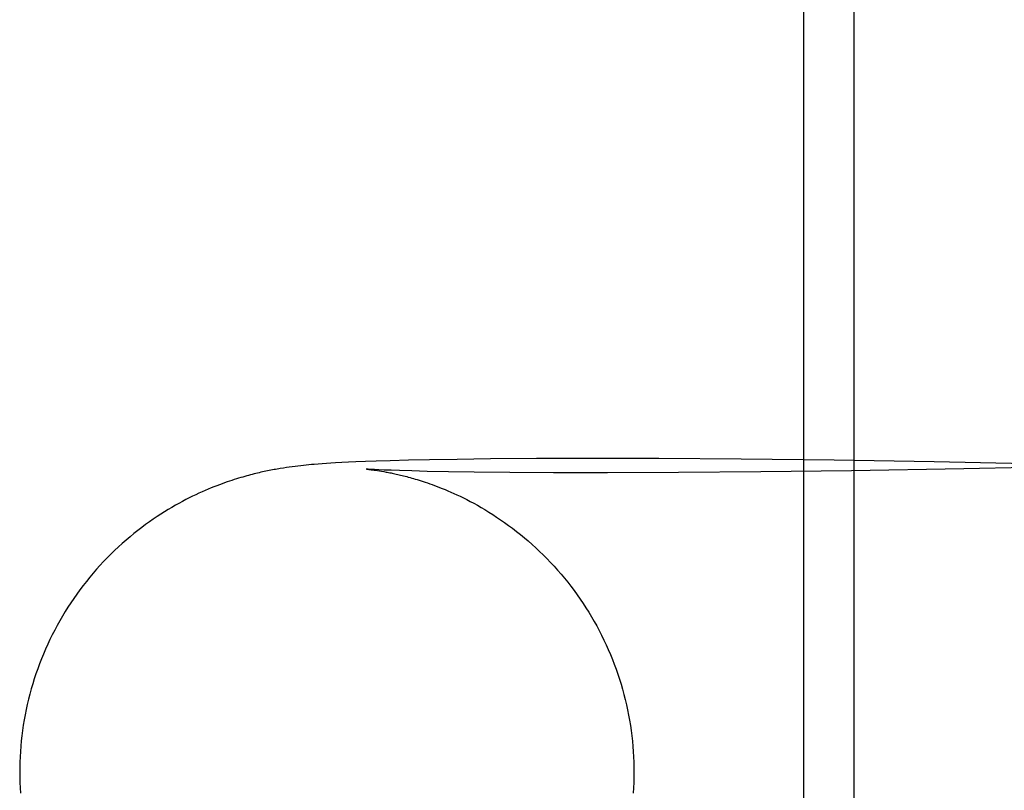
# Model space of a CAD drawing. Header units: inches. Extents: x 0 to 245, y 0 to 158.
# Tile 30 of 159: x 74.9524 to 75.015, y 77.9966 to 78.0455. Entities that reach past the tile are written whole.
import ezdxf

# ---------------------------------------------------------------- set-up
doc = ezdxf.new("R2010")
doc.units = ezdxf.units.IN
doc.header["$LTSCALE"] = 13.466196
doc.header["$MEASUREMENT"] = 0
doc.linetypes.add('HIDDEN', pattern=[0.2, 0.1, -0.1])
doc.layers.add('DEFAULT_2', color=8, linetype='HIDDEN')

msp = doc.modelspace()

# ---------------------------------------------------------------- linework, layer by layer
at = {"layer": 'DEFAULT_2', "color": 8, "linetype": 'HIDDEN'}
for p, q in [((74.964465, 76.578425), (74.964465, 78.828425)), ((75.002212, 78.047175), (75.002212, 77.890925)), ((75.005417, 78.047175), (75.005417, 77.890925)), ((74.969566, 78.017093), (74.969379, 78.017066)), ((74.969751, 78.017118), (74.969566, 78.017093)), ((74.969933, 78.017141), (74.969751, 78.017118)), ((74.970112, 78.017163), (74.969933, 78.017141)), ((74.970289, 78.017183), (74.970112, 78.017163)), ((74.970462, 78.017202), (74.970289, 78.017183)), ((74.970633, 78.01722), (74.970462, 78.017202)), ((74.970803, 78.017236), (74.970633, 78.01722)), ((74.970971, 78.017252), (74.970803, 78.017236)), ((74.971138, 78.017266), (74.970971, 78.017252)), ((74.971392, 78.017287), (74.971138, 78.017266)), ((74.971652, 78.017306), (74.971392, 78.017287)), ((74.97192, 78.017325), (74.971652, 78.017306)), ((74.972199, 78.017343), (74.97192, 78.017325)), ((74.97249, 78.017361), (74.972199, 78.017343)), ((74.972897, 78.017383), (74.97249, 78.017361)), ((74.973329, 78.017404), (74.972897, 78.017383)), ((74.97379, 78.017425), (74.973329, 78.017404)), ((74.974411, 78.01745), (74.97379, 78.017425)), ((74.975086, 78.017473), (74.974411, 78.01745)), ((74.975975, 78.017501), (74.975086, 78.017473)), ((74.977138, 78.017531), (74.975975, 78.017501)), ((74.978464, 78.017559), (74.977138, 78.017531)), ((74.980228, 78.017588), (74.978464, 78.017559)), ((74.982335, 78.017613), (74.980228, 78.017588)), ((74.985262, 78.017634), (74.982335, 78.017613)), ((74.988592, 78.017643), (74.985262, 78.017634)), ((74.993027, 78.017634), (74.988592, 78.017643)), ((74.998265, 78.017598), (74.993027, 78.017634)), ((75.004156, 78.01753), (74.998265, 78.017598)), ((75.010505, 78.017428), (75.004156, 78.01753)), ((75.018273, 78.017267), (75.010505, 78.017428)), ((75.020044, 78.017162), (75.012383, 78.01699)), ((74.969189, 78.017037), (74.968995, 78.017006)), ((74.969379, 78.017066), (74.969189, 78.017037)), ((74.974442, 78.016969), (74.974446, 78.016968)), ((74.974457, 78.016968), (74.974449, 78.016968)), ((74.974462, 78.016967), (74.974473, 78.016966)), ((74.974487, 78.016965), (74.974503, 78.016963)), ((74.974522, 78.016961), (74.974543, 78.016959)), ((74.974567, 78.016956), (74.974623, 78.01695)), ((74.974653, 78.016954), (74.974571, 78.01696)), ((74.974623, 78.01695), (74.974689, 78.016943)), ((74.974794, 78.016946), (74.974653, 78.016954)), ((74.974689, 78.016943), (74.974766, 78.016933)), ((74.974766, 78.016933), (74.974853, 78.016922)), ((74.974971, 78.016937), (74.974794, 78.016946)), ((74.974853, 78.016922), (74.97495, 78.016909)), ((74.97495, 78.016909), (74.975057, 78.016894)), ((74.975248, 78.016924), (74.974971, 78.016937)), ((74.975057, 78.016894), (74.975172, 78.016877)), ((74.975172, 78.016877), (74.975295, 78.016858)), ((74.975594, 78.016909), (74.975248, 78.016924)), ((74.975295, 78.016858), (74.975426, 78.016836)), ((74.975426, 78.016836), (74.975566, 78.016812)), ((74.976023, 78.016892), (74.975594, 78.016909)), ((74.976556, 78.016874), (74.976023, 78.016892)), ((74.97735, 78.016851), (74.976556, 78.016874)), ((74.978315, 78.016828), (74.97735, 78.016851)), ((74.979671, 78.016801), (74.978315, 78.016828)), ((74.981305, 78.016776), (74.979671, 78.016801)), ((74.983567, 78.016753), (74.981305, 78.016776)), ((74.986331, 78.016737), (74.983567, 78.016753)), ((74.989761, 78.016732), (74.986331, 78.016737)), ((74.994266, 78.016748), (74.989761, 78.016732)), ((74.999506, 78.016791), (74.994266, 78.016748)), ((75.005254, 78.016865), (74.999506, 78.016791)), ((75.012383, 78.01699), (75.005254, 78.016865))]:
    msp.add_line(p, q, dxfattribs=at)
for points in [[(74.968995, 78.017006), (74.968897, 78.016989), (74.968798, 78.016972), (74.968697, 78.016954), (74.968596, 78.016936), (74.968494, 78.016917), (74.968391, 78.016897), (74.968287, 78.016877), (74.968184, 78.016856), (74.96808, 78.016834), (74.967976, 78.016812), (74.967871, 78.016789), (74.967766, 78.016766), (74.967659, 78.016741), (74.967551, 78.016716), (74.967441, 78.01669), (74.96733, 78.016662), (74.967216, 78.016633), (74.967099, 78.016603), (74.966981, 78.016572), (74.96686, 78.016539), (74.966736, 78.016505), (74.966609, 78.016468), (74.966479, 78.01643), (74.966345, 78.01639), (74.966208, 78.016348), (74.966068, 78.016304), (74.965922, 78.016257), (74.965773, 78.016207), (74.965619, 78.016155), (74.965461, 78.016099), (74.965298, 78.016041), (74.96513, 78.015979), (74.964958, 78.015913), (74.964781, 78.015844), (74.964599, 78.015771), (74.964413, 78.015693), (74.964223, 78.015612), (74.964028, 78.015527), (74.963829, 78.015437), (74.963626, 78.015342), (74.963419, 78.015243), (74.963209, 78.015139), (74.962995, 78.01503), (74.962778, 78.014916), (74.962557, 78.014796), (74.962334, 78.014671), (74.962107, 78.01454), (74.961876, 78.014403), (74.961643, 78.014261), (74.961407, 78.014111), (74.961169, 78.013956), (74.960928, 78.013793), (74.960685, 78.013624), (74.960441, 78.013448), (74.960195, 78.013266), (74.959948, 78.013076), (74.959701, 78.01288), (74.959453, 78.012677), (74.959206, 78.012467), (74.95896, 78.012251), (74.958716, 78.01203), (74.958475, 78.011803), (74.958237, 78.011572), (74.958003, 78.011337), (74.957773, 78.011098), (74.957547, 78.010854), (74.957325, 78.010607), (74.957106, 78.010355), (74.956892, 78.010099), (74.956681, 78.009839), (74.956475, 78.009576), (74.956273, 78.009308), (74.956076, 78.009037), (74.955884, 78.008762), (74.955696, 78.008485), (74.955513, 78.008203), (74.955334, 78.007919), (74.955161, 78.007631), (74.954992, 78.007341), (74.954829, 78.007048), (74.95467, 78.006751), (74.954517, 78.006452), (74.954369, 78.006151), (74.954226, 78.005846), (74.954088, 78.00554), (74.953956, 78.005231), (74.953829, 78.004919), (74.953707, 78.004606), (74.953591, 78.00429), (74.95348, 78.003973), (74.953375, 78.003653), (74.953275, 78.003332), (74.953181, 78.003009), (74.953092, 78.002685), (74.953009, 78.002359), (74.952932, 78.002031), (74.95286, 78.001703), (74.952794, 78.001373), (74.952734, 78.001042), (74.952679, 78.00071), (74.95263, 78.000377), (74.952587, 78.000043), (74.95255, 77.999708), (74.952519, 77.999373), (74.952493, 77.999038), (74.952473, 77.998702), (74.952459, 77.998366), (74.952451, 77.998029), (74.952448, 77.997721)], [(74.974548, 78.016961), (74.974492, 78.016965), (74.974478, 78.016966)], [(74.975566, 78.016812), (74.975713, 78.016785), (74.975789, 78.016771), (74.975866, 78.016756), (74.975945, 78.01674), (74.976026, 78.016724), (74.976107, 78.016707), (74.97619, 78.016689), (74.976274, 78.016671), (74.97636, 78.016652), (74.976448, 78.016632), (74.976538, 78.016611), (74.976629, 78.016589), (74.976723, 78.016566), (74.97682, 78.016542), (74.976918, 78.016517), (74.977019, 78.016491), (74.977123, 78.016463), (74.977229, 78.016434), (74.977339, 78.016404), (74.977451, 78.016371), (74.977567, 78.016338), (74.977686, 78.016302), (74.977808, 78.016264), (74.977935, 78.016224), (74.978066, 78.016182), (74.978201, 78.016137), (74.978341, 78.01609), (74.978485, 78.01604), (74.978634, 78.015987), (74.978788, 78.015931), (74.978946, 78.015871), (74.97911, 78.015808), (74.979279, 78.01574), (74.979454, 78.015669), (74.979634, 78.015593), (74.97982, 78.015513), (74.980012, 78.015428), (74.980209, 78.015337), (74.980412, 78.015242), (74.98062, 78.01514), (74.980834, 78.015033), (74.981054, 78.014919), (74.981279, 78.014799), (74.98151, 78.014672), (74.981746, 78.014537), (74.981987, 78.014395), (74.982232, 78.014246), (74.982481, 78.01409), (74.982731, 78.013927), (74.982983, 78.013758), (74.983236, 78.013582), (74.983488, 78.0134), (74.98374, 78.013213), (74.983991, 78.013019), (74.984241, 78.01282), (74.984489, 78.012616), (74.984735, 78.012407), (74.984979, 78.012192), (74.98522, 78.011972), (74.985458, 78.011748), (74.985694, 78.011519), (74.985926, 78.011285), (74.986154, 78.011046), (74.986379, 78.010804), (74.9866, 78.010557), (74.986817, 78.010306), (74.987031, 78.010051), (74.98724, 78.009792), (74.987445, 78.009529), (74.987645, 78.009262), (74.987841, 78.008992), (74.988033, 78.008719), (74.988219, 78.008442), (74.988401, 78.008162), (74.988579, 78.007878), (74.988751, 78.007592), (74.988919, 78.007302), (74.989081, 78.00701), (74.989239, 78.006715), (74.989391, 78.006417), (74.989539, 78.006116), (74.989681, 78.005813), (74.989818, 78.005508), (74.989949, 78.0052), (74.990076, 78.00489), (74.990197, 78.004578), (74.990312, 78.004264), (74.990422, 78.003947), (74.990527, 78.003629), (74.990626, 78.003309), (74.99072, 78.002988), (74.990808, 78.002665), (74.990891, 78.00234), (74.990967, 78.002014), (74.991039, 78.001687), (74.991104, 78.001358), (74.991164, 78.001029), (74.991219, 78.000698), (74.991267, 78.000367), (74.99131, 78.000035), (74.991347, 77.999702), (74.991378, 77.999368), (74.991404, 77.999034), (74.991424, 77.998699), (74.991438, 77.998365), (74.991446, 77.99803), (74.991448, 77.997721)], [(74.952448, 77.997721), (74.952451, 77.997411), (74.952459, 77.997076), (74.952473, 77.996741), (74.952493, 77.996406)], [(74.991448, 77.997721), (74.991446, 77.997413), (74.991438, 77.997077), (74.991424, 77.996741), (74.991404, 77.996406)]]:
    msp.add_lwpolyline(points, dxfattribs=at)

doc.saveas('drawing.dxf')
